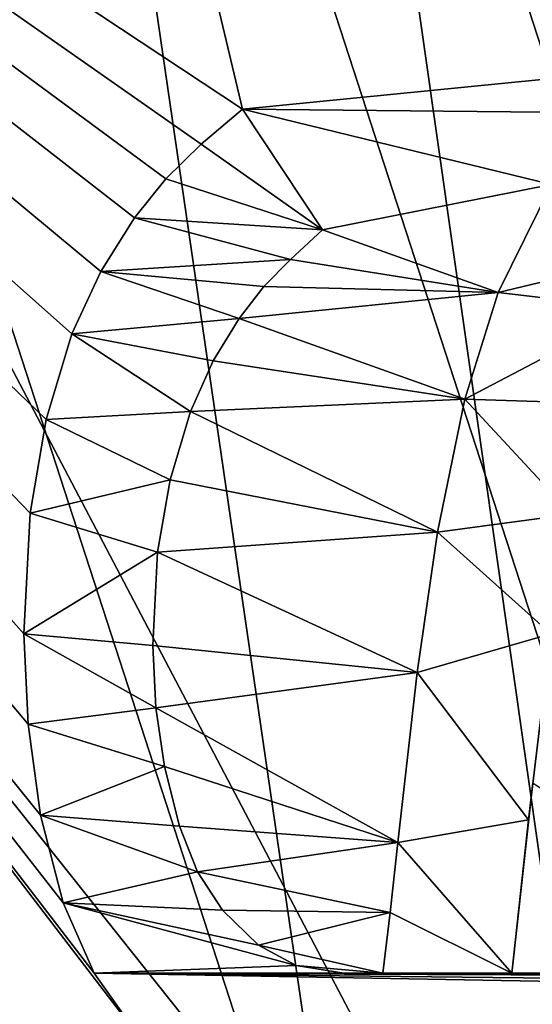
# Model space of a CAD drawing. Header units: millimetres. Extents: x -50 to 50, y -120 to 419.
# Tile 87 of 241: x -16.98 to -15.53, y 114.4 to 117.18. Entities that reach past the tile are written whole.
import ezdxf

# ---------------------------------------------------------------- set-up
doc = ezdxf.new("R2010")
doc.units = ezdxf.units.MM
doc.header["$LTSCALE"] = 81.481481
for name, color, linetype in [('1155', 7, 'CONTINUOUS'), ('1156', 7, 'CONTINUOUS'), ('1157', 7, 'CONTINUOUS'), ('1160', 7, 'CONTINUOUS'), ('1162', 7, 'CONTINUOUS'), ('1240', 7, 'CONTINUOUS'), ('1241', 7, 'CONTINUOUS'), ('1242', 7, 'CONTINUOUS'), ('1243', 7, 'CONTINUOUS'), ('1244', 7, 'CONTINUOUS'), ('1245', 7, 'CONTINUOUS'), ('1246', 7, 'CONTINUOUS'), ('1247', 7, 'CONTINUOUS'), ('1248', 7, 'CONTINUOUS'), ('1249', 7, 'CONTINUOUS'), ('1250', 7, 'CONTINUOUS'), ('1251', 7, 'CONTINUOUS'), ('1252', 7, 'CONTINUOUS'), ('1253', 7, 'CONTINUOUS'), ('1254', 7, 'CONTINUOUS'), ('1255', 7, 'CONTINUOUS'), ('1256', 7, 'CONTINUOUS'), ('1257', 7, 'CONTINUOUS'), ('1258', 7, 'CONTINUOUS'), ('1259', 7, 'CONTINUOUS'), ('1260', 7, 'CONTINUOUS'), ('1285', 7, 'CONTINUOUS'), ('1286', 7, 'CONTINUOUS'), ('1495', 7, 'CONTINUOUS'), ('1496', 7, 'CONTINUOUS'), ('1511', 7, 'CONTINUOUS'), ('1512', 7, 'CONTINUOUS'), ('1515', 7, 'CONTINUOUS'), ('1555', 7, 'CONTINUOUS'), ('23', 7, 'CONTINUOUS'), ('24', 7, 'CONTINUOUS'), ('25', 7, 'CONTINUOUS'), ('39', 7, 'CONTINUOUS'), ('41', 7, 'CONTINUOUS'), ('45', 7, 'CONTINUOUS'), ('47', 7, 'CONTINUOUS'), ('48', 7, 'CONTINUOUS'), ('52', 7, 'CONTINUOUS'), ('53', 7, 'CONTINUOUS'), ('55', 7, 'CONTINUOUS'), ('57', 7, 'CONTINUOUS'), ('59', 7, 'CONTINUOUS'), ('62', 7, 'CONTINUOUS'), ('64', 7, 'CONTINUOUS'), ('65', 7, 'CONTINUOUS')]:
    doc.layers.add(name, color=color, linetype=linetype)

msp = doc.modelspace()

# ---------------------------------------------------------------- linework, layer by layer
at = {"layer": '1155', "linetype": 'CONTINUOUS'}
for points in [[(-17, 120, 4), (-17, 120, 2.5), (-13.7533, 110.0077, 2.5), (-17, 120, 4)], [(-13.7534, 110.0077, 4), (-17, 120, 4), (-13.7533, 110.0077, 2.5), (-13.7534, 110.0077, 4)]]:
    msp.add_3dface(points, dxfattribs=at)
at = {"layer": '1156', "linetype": 'CONTINUOUS'}
for points in [[(-17, 120, 4), (-13.7534, 110.0077, 4), (-19, 120, 4), (-17, 120, 4)], [(-19, 120, 4), (-13.7534, 110.0077, 4), (-15.3714, 108.8321, 4), (-19, 120, 4)]]:
    msp.add_3dface(points, dxfattribs=at)
at = {"layer": '1157', "linetype": 'CONTINUOUS'}
for points in [[(-19, 120, 4), (-15.3714, 108.8321, 4), (-19, 120, 2.5), (-19, 120, 4)], [(-19, 120, 2.5), (-15.3714, 108.8321, 4), (-15.3713, 108.8321, 2.5), (-19, 120, 2.5)]]:
    msp.add_3dface(points, dxfattribs=at)
at = {"layer": '1160', "linetype": 'CONTINUOUS'}
for points in [[(-17, 120, 2.5), (-19, 120, 2.5), (-15.3713, 108.8321, 2.5), (-17, 120, 2.5)], [(-13.7533, 110.0077, 2.5), (-17, 120, 2.5), (-15.3713, 108.8321, 2.5), (-13.7533, 110.0077, 2.5)]]:
    msp.add_3dface(points, dxfattribs=at)
at = {"layer": '1162', "linetype": 'CONTINUOUS'}
for points in [[(-19.0165, 106.1934, 71), (23.5, 120, 71), (-23.5, 120, 71), (-19.0165, 106.1934, 71)], [(19.0165, 106.1934, 71), (23.5, 120, 71), (-19.0165, 106.1934, 71), (19.0165, 106.1934, 71)]]:
    msp.add_3dface(points, dxfattribs=at)
at = {"layer": '1240', "linetype": 'CONTINUOUS'}
for points in [[(-16.6376, 114.3025, 69), (-16.7675, 114.4859, 69), (-16.6376, 114.3025, 68.5), (-16.6376, 114.3025, 69)], [(-16.6376, 114.3025, 68.5), (-16.7675, 114.4859, 69), (-16.7675, 114.4859, 68.5), (-16.6376, 114.3025, 68.5)]]:
    msp.add_3dface(points, dxfattribs=at)
at = {"layer": '1241', "linetype": 'CONTINUOUS'}
for points in [[(-16.8546, 114.6844, 69), (-16.9188, 114.9311, 69), (-16.8546, 114.6844, 68.5), (-16.8546, 114.6844, 69)], [(-16.8546, 114.6844, 68.5), (-16.9188, 114.9311, 69), (-16.9188, 114.9311, 68.5), (-16.8546, 114.6844, 68.5)], [(-16.7675, 114.4859, 68.5), (-16.7675, 114.4859, 69), (-16.8546, 114.6844, 69), (-16.7675, 114.4859, 68.5)], [(-16.7675, 114.4859, 68.5), (-16.8546, 114.6844, 69), (-16.8546, 114.6844, 68.5), (-16.7675, 114.4859, 68.5)]]:
    msp.add_3dface(points, dxfattribs=at)
at = {"layer": '1242', "linetype": 'CONTINUOUS'}
for points in [[(-16.954, 115.1879, 69), (-16.9656, 115.4433, 69), (-16.954, 115.1879, 68.5), (-16.954, 115.1879, 69)], [(-16.954, 115.1879, 68.5), (-16.9656, 115.4433, 69), (-16.9656, 115.4433, 68.5), (-16.954, 115.1879, 68.5)], [(-16.9188, 114.9311, 68.5), (-16.9188, 114.9311, 69), (-16.954, 115.1879, 69), (-16.9188, 114.9311, 68.5)], [(-16.9188, 114.9311, 68.5), (-16.954, 115.1879, 69), (-16.954, 115.1879, 68.5), (-16.9188, 114.9311, 68.5)]]:
    msp.add_3dface(points, dxfattribs=at)
at = {"layer": '1243', "linetype": 'CONTINUOUS'}
for points in [[(-16.9478, 115.7837, 69), (-16.9025, 116.0479, 69), (-16.9478, 115.7836, 68.5), (-16.9478, 115.7837, 69)], [(-16.9478, 115.7836, 68.5), (-16.9025, 116.0479, 69), (-16.9025, 116.0479, 68.5), (-16.9478, 115.7836, 68.5)], [(-16.9656, 115.4433, 68.5), (-16.9656, 115.4433, 69), (-16.9478, 115.7837, 69), (-16.9656, 115.4433, 68.5)], [(-16.9656, 115.4433, 68.5), (-16.9478, 115.7837, 69), (-16.9478, 115.7836, 68.5), (-16.9656, 115.4433, 68.5)]]:
    msp.add_3dface(points, dxfattribs=at)
at = {"layer": '1244', "linetype": 'CONTINUOUS'}
for points in [[(-16.8303, 116.2892, 69), (-16.749, 116.4655, 69), (-16.8303, 116.289, 68.5), (-16.8303, 116.2892, 69)], [(-16.8303, 116.289, 68.5), (-16.749, 116.4655, 69), (-16.749, 116.4655, 68.5), (-16.8303, 116.289, 68.5)], [(-16.9025, 116.0479, 68.5), (-16.9025, 116.0479, 69), (-16.8303, 116.2892, 69), (-16.9025, 116.0479, 68.5)], [(-16.9025, 116.0479, 68.5), (-16.8303, 116.2892, 69), (-16.8303, 116.289, 68.5), (-16.9025, 116.0479, 68.5)]]:
    msp.add_3dface(points, dxfattribs=at)
at = {"layer": '1245', "linetype": 'CONTINUOUS'}
for points in [[(-16.654, 116.6164, 69), (-16.5653, 116.7266, 69), (-16.6541, 116.6163, 68.5), (-16.654, 116.6164, 69)], [(-16.6541, 116.6163, 68.5), (-16.5653, 116.7266, 69), (-16.5653, 116.7266, 68.5), (-16.6541, 116.6163, 68.5)], [(-16.749, 116.4655, 68.5), (-16.749, 116.4655, 69), (-16.654, 116.6164, 69), (-16.749, 116.4655, 68.5)], [(-16.749, 116.4655, 68.5), (-16.654, 116.6164, 69), (-16.6541, 116.6163, 68.5), (-16.749, 116.4655, 68.5)]]:
    msp.add_3dface(points, dxfattribs=at)
at = {"layer": '1246', "linetype": 'CONTINUOUS'}
for points in [[(-16.4654, 116.824, 69), (-16.3494, 116.9233, 69), (-16.4654, 116.824, 68.5), (-16.4654, 116.824, 69)], [(-16.4654, 116.824, 68.5), (-16.3494, 116.9233, 69), (-16.3494, 116.9233, 68.5), (-16.4654, 116.824, 68.5)], [(-16.5653, 116.7266, 68.5), (-16.5653, 116.7266, 69), (-16.4654, 116.824, 69), (-16.5653, 116.7266, 68.5)], [(-16.5653, 116.7266, 68.5), (-16.4654, 116.824, 69), (-16.4654, 116.824, 68.5), (-16.5653, 116.7266, 68.5)]]:
    msp.add_3dface(points, dxfattribs=at)
at = {"layer": '1247', "linetype": 'CONTINUOUS'}
for points in [[(-16.3494, 116.9233, 68.5), (-16.3494, 116.9233, 69), (-16.1238, 116.5822, 68.5), (-16.3494, 116.9233, 68.5)], [(-16.1238, 116.5822, 68.5), (-16.3494, 116.9233, 69), (-16.1238, 116.5822, 69), (-16.1238, 116.5822, 68.5)]]:
    msp.add_3dface(points, dxfattribs=at)
at = {"layer": '1248', "linetype": 'CONTINUOUS'}
for points in [[(-16.1238, 116.5822, 68.5), (-16.1238, 116.5822, 69), (-16.2135, 116.4994, 69), (-16.1238, 116.5822, 68.5)], [(-16.1238, 116.5822, 68.5), (-16.2135, 116.4994, 69), (-16.2135, 116.4994, 68.5), (-16.1238, 116.5822, 68.5)], [(-16.2135, 116.4994, 69), (-16.2887, 116.4225, 69), (-16.2135, 116.4994, 68.5), (-16.2135, 116.4994, 69)], [(-16.2135, 116.4994, 68.5), (-16.2887, 116.4225, 69), (-16.2887, 116.4225, 68.5), (-16.2135, 116.4994, 68.5)]]:
    msp.add_3dface(points, dxfattribs=at)
at = {"layer": '1249', "linetype": 'CONTINUOUS'}
for points in [[(-16.2887, 116.4225, 68.5), (-16.3584, 116.3323, 69), (-16.3585, 116.3323, 68.5), (-16.2887, 116.4225, 68.5)], [(-16.2887, 116.4225, 68.5), (-16.2887, 116.4225, 69), (-16.3584, 116.3323, 69), (-16.2887, 116.4225, 68.5)], [(-16.3584, 116.3323, 69), (-16.4319, 116.2135, 69), (-16.3585, 116.3323, 68.5), (-16.3584, 116.3323, 69)], [(-16.3585, 116.3323, 68.5), (-16.4319, 116.2135, 69), (-16.4319, 116.2135, 68.5), (-16.3585, 116.3323, 68.5)]]:
    msp.add_3dface(points, dxfattribs=at)
at = {"layer": '1250', "linetype": 'CONTINUOUS'}
for points in [[(-16.4319, 116.2135, 68.5), (-16.4956, 116.0706, 69), (-16.4957, 116.0705, 68.5), (-16.4319, 116.2135, 68.5)], [(-16.4319, 116.2135, 68.5), (-16.4319, 116.2135, 69), (-16.4956, 116.0706, 69), (-16.4319, 116.2135, 68.5)], [(-16.4956, 116.0706, 69), (-16.553, 115.8779, 69), (-16.4957, 116.0705, 68.5), (-16.4956, 116.0706, 69)], [(-16.4957, 116.0705, 68.5), (-16.553, 115.8779, 69), (-16.553, 115.8779, 68.5), (-16.4957, 116.0705, 68.5)]]:
    msp.add_3dface(points, dxfattribs=at)
at = {"layer": '1251', "linetype": 'CONTINUOUS'}
for points in [[(-16.553, 115.8779, 68.5), (-16.553, 115.8779, 69), (-16.5887, 115.6732, 69), (-16.553, 115.8779, 68.5)], [(-16.553, 115.8779, 68.5), (-16.5887, 115.6732, 69), (-16.5887, 115.6731, 68.5), (-16.553, 115.8779, 68.5)], [(-16.5887, 115.6732, 69), (-16.6025, 115.4102, 69), (-16.5887, 115.6731, 68.5), (-16.5887, 115.6732, 69)], [(-16.5887, 115.6731, 68.5), (-16.6025, 115.4102, 69), (-16.6025, 115.4102, 68.5), (-16.5887, 115.6731, 68.5)]]:
    msp.add_3dface(points, dxfattribs=at)
at = {"layer": '1252', "linetype": 'CONTINUOUS'}
for points in [[(-16.6025, 115.4102, 68.5), (-16.6025, 115.4102, 69), (-16.5939, 115.2345, 69), (-16.6025, 115.4102, 68.5)], [(-16.6025, 115.4102, 68.5), (-16.5939, 115.2345, 69), (-16.5939, 115.2345, 68.5), (-16.6025, 115.4102, 68.5)], [(-16.5939, 115.2345, 69), (-16.5695, 115.0691, 69), (-16.5939, 115.2345, 68.5), (-16.5939, 115.2345, 69)], [(-16.5939, 115.2345, 68.5), (-16.5695, 115.0691, 69), (-16.5695, 115.0691, 68.5), (-16.5939, 115.2345, 68.5)]]:
    msp.add_3dface(points, dxfattribs=at)
at = {"layer": '1253', "linetype": 'CONTINUOUS'}
for points in [[(-16.5695, 115.0691, 68.5), (-16.5695, 115.0691, 69), (-16.5273, 114.9007, 69), (-16.5695, 115.0691, 68.5)], [(-16.5695, 115.0691, 68.5), (-16.5273, 114.9007, 69), (-16.5273, 114.9007, 68.5), (-16.5695, 115.0691, 68.5)], [(-16.5273, 114.9007, 69), (-16.4759, 114.772, 69), (-16.5273, 114.9007, 68.5), (-16.5273, 114.9007, 69)], [(-16.5273, 114.9007, 68.5), (-16.4759, 114.772, 69), (-16.4759, 114.772, 68.5), (-16.5273, 114.9007, 68.5)]]:
    msp.add_3dface(points, dxfattribs=at)
at = {"layer": '1254', "linetype": 'CONTINUOUS'}
for points in [[(-16.4759, 114.772, 68.5), (-16.4759, 114.772, 69), (-16.4059, 114.6639, 69), (-16.4759, 114.772, 68.5)], [(-16.4759, 114.772, 68.5), (-16.4059, 114.6639, 69), (-16.4059, 114.6639, 68.5), (-16.4759, 114.772, 68.5)], [(-16.4059, 114.6639, 69), (-16.304, 114.5646, 69), (-16.4059, 114.6639, 68.5), (-16.4059, 114.6639, 69)], [(-16.4059, 114.6639, 68.5), (-16.304, 114.5646, 69), (-16.304, 114.5646, 68.5), (-16.4059, 114.6639, 68.5)]]:
    msp.add_3dface(points, dxfattribs=at)
at = {"layer": '1255', "linetype": 'CONTINUOUS'}
for points in [[(-16.304, 114.5646, 68.5), (-16.304, 114.5646, 69), (-16.198, 114.5072, 69), (-16.304, 114.5646, 68.5)], [(-16.304, 114.5646, 68.5), (-16.198, 114.5072, 69), (-16.198, 114.5072, 68.5), (-16.304, 114.5646, 68.5)], [(-16.198, 114.5072, 69), (-16.0633, 114.4859, 69), (-16.198, 114.5072, 68.5), (-16.198, 114.5072, 69)], [(-16.198, 114.5072, 68.5), (-16.0633, 114.4859, 69), (-16.0633, 114.4859, 68.5), (-16.198, 114.5072, 68.5)]]:
    msp.add_3dface(points, dxfattribs=at)
at = {"layer": '1256', "linetype": 'CONTINUOUS'}
for points in [[(-16.0633, 114.4859, 68.5), (-16.0633, 114.4859, 69), (-15.9532, 114.4859, 68.5), (-16.0633, 114.4859, 68.5)], [(-15.9532, 114.4859, 68.5), (-16.0633, 114.4859, 69), (-15.9532, 114.4859, 69), (-15.9532, 114.4859, 68.5)]]:
    msp.add_3dface(points, dxfattribs=at)
at = {"layer": '1257', "linetype": 'CONTINUOUS'}
for points in [[(-15.9332, 114.6569, 69), (-15.9113, 114.8542, 69), (-15.9332, 114.657, 68.5), (-15.9332, 114.6569, 69)], [(-15.9332, 114.657, 68.5), (-15.9113, 114.8542, 69), (-15.9113, 114.8542, 68.5), (-15.9332, 114.657, 68.5)], [(-15.9532, 114.4859, 68.5), (-15.9332, 114.6569, 69), (-15.9332, 114.657, 68.5), (-15.9532, 114.4859, 68.5)], [(-15.9532, 114.4859, 68.5), (-15.9532, 114.4859, 69), (-15.9332, 114.6569, 69), (-15.9532, 114.4859, 68.5)]]:
    msp.add_3dface(points, dxfattribs=at)
at = {"layer": '1258', "linetype": 'CONTINUOUS'}
for points in [[(-15.8565, 115.3337, 69), (-15.7996, 115.7294, 69), (-15.8565, 115.3335, 68.5), (-15.8565, 115.3337, 69)], [(-15.8565, 115.3335, 68.5), (-15.7996, 115.7294, 69), (-15.7996, 115.7294, 68.5), (-15.8565, 115.3335, 68.5)], [(-15.9113, 114.8542, 68.5), (-15.9113, 114.8542, 69), (-15.8565, 115.3337, 69), (-15.9113, 114.8542, 68.5)], [(-15.9113, 114.8542, 68.5), (-15.8565, 115.3337, 69), (-15.8565, 115.3335, 68.5), (-15.9113, 114.8542, 68.5)]]:
    msp.add_3dface(points, dxfattribs=at)
at = {"layer": '1259', "linetype": 'CONTINUOUS'}
for points in [[(-15.7222, 116.1047, 69), (-15.6286, 116.4061, 69), (-15.7222, 116.1046, 68.5), (-15.7222, 116.1047, 69)], [(-15.7222, 116.1046, 68.5), (-15.6286, 116.4061, 69), (-15.6286, 116.4061, 68.5), (-15.7222, 116.1046, 68.5)], [(-15.7996, 115.7294, 68.5), (-15.7996, 115.7294, 69), (-15.7222, 116.1047, 69), (-15.7996, 115.7294, 68.5)], [(-15.7996, 115.7294, 68.5), (-15.7222, 116.1047, 69), (-15.7222, 116.1046, 68.5), (-15.7996, 115.7294, 68.5)]]:
    msp.add_3dface(points, dxfattribs=at)
at = {"layer": '1260', "linetype": 'CONTINUOUS'}
for points in [[(-15.6286, 116.4061, 68.5), (-15.6286, 116.4061, 69), (-15.4784, 116.711, 69), (-15.6286, 116.4061, 68.5)], [(-15.6286, 116.4061, 68.5), (-15.4784, 116.711, 69), (-15.4784, 116.711, 68.5), (-15.6286, 116.4061, 68.5)]]:
    msp.add_3dface(points, dxfattribs=at)
at = {"layer": '1285', "linetype": 'CONTINUOUS'}
for points in [[(-15.4801, 115.4433, 68.5), (-15.5309, 115.0225, 69), (-15.5425, 114.9181, 68.5), (-15.4801, 115.4433, 68.5)], [(-15.5309, 115.0225, 69), (-15.5901, 114.4859, 69), (-15.5425, 114.9181, 68.5), (-15.5309, 115.0225, 69)], [(-15.5425, 114.9181, 68.5), (-15.5901, 114.4859, 69), (-15.5901, 114.4859, 68.5), (-15.5425, 114.9181, 68.5)]]:
    msp.add_3dface(points, dxfattribs=at)
at = {"layer": '1286', "linetype": 'CONTINUOUS'}
for points in [[(-14.7263, 114.4859, 69), (-14.7263, 114.4859, 68.5), (-15.5901, 114.4859, 68.5), (-14.7263, 114.4859, 69)], [(-15.5901, 114.4859, 69), (-14.7263, 114.4859, 69), (-15.5901, 114.4859, 68.5), (-15.5901, 114.4859, 69)]]:
    msp.add_3dface(points, dxfattribs=at)
at = {"layer": '1495', "linetype": 'CONTINUOUS'}
for points in [[(-7.2559, 115.5726, 67.5), (-16.9061, 105.9223, 67.5), (-7.6798, 115.7177, 68.7073), (-7.2559, 115.5726, 67.5)], [(-16.9061, 105.9223, 67.5), (-8.2485, 115.287, 69), (-7.6798, 115.7177, 68.7073), (-16.9061, 105.9223, 67.5)], [(-8.2485, 115.287, 69), (-16.9061, 105.9223, 67.5), (-16.5114, 107.0241, 69), (-8.2485, 115.287, 69)]]:
    msp.add_3dface(points, dxfattribs=at)
at = {"layer": '1496', "linetype": 'CONTINUOUS'}
msp.add_3dface([(-7.2559, 115.5726, 67.5), (-14.0777, 103.0939, 67.5), (-16.9061, 105.9223, 67.5), (-7.2559, 115.5726, 67.5)], dxfattribs=at)
at = {"layer": '1511', "linetype": 'CONTINUOUS'}
for points in [[(-16.7675, 114.4859, 69), (-16.6376, 114.3025, 69), (-21, 120, 69), (-16.7675, 114.4859, 69)], [(-16.8546, 114.6844, 69), (-16.7675, 114.4859, 69), (-21, 120, 69), (-16.8546, 114.6844, 69)], [(-21, 120, 69), (-16.6376, 114.3025, 69), (-19.8447, 113.1306, 69), (-21, 120, 69)], [(-16.9188, 114.9311, 69), (-16.8546, 114.6844, 69), (-21, 120, 69), (-16.9188, 114.9311, 69)], [(-16.954, 115.1879, 69), (-16.9188, 114.9311, 69), (-21, 120, 69), (-16.954, 115.1879, 69)], [(-16.9656, 115.4433, 69), (-16.954, 115.1879, 69), (-21, 120, 69), (-16.9656, 115.4433, 69)], [(-16.9478, 115.7837, 69), (-16.9656, 115.4433, 69), (-21, 120, 69), (-16.9478, 115.7837, 69)], [(-16.9025, 116.0479, 69), (-16.9478, 115.7837, 69), (-21, 120, 69), (-16.9025, 116.0479, 69)], [(-16.8303, 116.2892, 69), (-16.9025, 116.0479, 69), (-21, 120, 69), (-16.8303, 116.2892, 69)], [(-16.749, 116.4655, 69), (-16.8303, 116.2892, 69), (-21, 120, 69), (-16.749, 116.4655, 69)], [(-16.654, 116.6164, 69), (-16.749, 116.4655, 69), (-21, 120, 69), (-16.654, 116.6164, 69)], [(-16.5653, 116.7266, 69), (-16.654, 116.6164, 69), (-21, 120, 69), (-16.5653, 116.7266, 69)], [(-16.4654, 116.824, 69), (-16.5653, 116.7266, 69), (-21, 120, 69), (-16.4654, 116.824, 69)], [(-16.3494, 116.9233, 69), (-16.4654, 116.824, 69), (-21, 120, 69), (-16.3494, 116.9233, 69)], [(-21, 120, 69), (-16.553, 117.7816, 69), (-16.3494, 116.9233, 69), (-21, 120, 69)], [(-16.2749, 119.5722, 69), (-16.0798, 119.8009, 69), (-8.2485, 115.287, 69), (-16.2749, 119.5722, 69)], [(-16.0798, 119.8009, 69), (-14, 119.8009, 69), (-8.2485, 115.287, 69), (-16.0798, 119.8009, 69)], [(-16.4374, 119.3277, 69), (-16.2749, 119.5722, 69), (-8.2485, 115.287, 69), (-16.4374, 119.3277, 69)], [(-14, 118.1118, 69), (-16.4374, 119.3277, 69), (-8.2485, 115.287, 69), (-14, 118.1118, 69)], [(-16.553, 117.7816, 69), (-16.3648, 117.7005, 69), (-15.0882, 117.0485, 69), (-16.553, 117.7816, 69)], [(-15.0882, 117.0485, 69), (-16.3494, 116.9233, 69), (-16.553, 117.7816, 69), (-15.0882, 117.0485, 69)], [(-16.3648, 117.7005, 69), (-16.0798, 117.6661, 69), (-14.7868, 117.0994, 69), (-16.3648, 117.7005, 69)], [(-16.3648, 117.7005, 69), (-14.7868, 117.0994, 69), (-15.0882, 117.0485, 69), (-16.3648, 117.7005, 69)], [(-16.0798, 117.6661, 69), (-14, 117.6661, 69), (-8.2485, 115.287, 69), (-16.0798, 117.6661, 69)], [(-14.7868, 117.0994, 69), (-16.0798, 117.6661, 69), (-14.5214, 117.0678, 69), (-14.7868, 117.0994, 69)], [(-14.5214, 117.0678, 69), (-16.0798, 117.6661, 69), (-8.2485, 115.287, 69), (-14.5214, 117.0678, 69)], [(-15.3095, 116.9123, 69), (-16.3494, 116.9233, 69), (-15.0882, 117.0485, 69), (-15.3095, 116.9123, 69)], [(-16.1238, 116.5822, 69), (-16.3494, 116.9233, 69), (-15.4784, 116.711, 69), (-16.1238, 116.5822, 69)], [(-16.3494, 116.9233, 69), (-15.3095, 116.9123, 69), (-15.4784, 116.711, 69), (-16.3494, 116.9233, 69)], [(-15.6286, 116.4061, 69), (-16.1238, 116.5822, 69), (-15.4784, 116.711, 69), (-15.6286, 116.4061, 69)], [(-16.2135, 116.4994, 69), (-16.1238, 116.5822, 69), (-15.6286, 116.4061, 69), (-16.2135, 116.4994, 69)], [(-16.2887, 116.4225, 69), (-16.2135, 116.4994, 69), (-15.6286, 116.4061, 69), (-16.2887, 116.4225, 69)], [(-16.3584, 116.3323, 69), (-16.2887, 116.4225, 69), (-15.6286, 116.4061, 69), (-16.3584, 116.3323, 69)], [(-16.3584, 116.3323, 69), (-15.6286, 116.4061, 69), (-15.7222, 116.1047, 69), (-16.3584, 116.3323, 69)], [(-16.4319, 116.2135, 69), (-16.3584, 116.3323, 69), (-15.7222, 116.1047, 69), (-16.4319, 116.2135, 69)], [(-16.4956, 116.0706, 69), (-16.4319, 116.2135, 69), (-15.7222, 116.1047, 69), (-16.4956, 116.0706, 69)], [(-15.7996, 115.7294, 69), (-16.4956, 116.0706, 69), (-15.7222, 116.1047, 69), (-15.7996, 115.7294, 69)], [(-16.553, 115.8779, 69), (-16.4956, 116.0706, 69), (-15.7996, 115.7294, 69), (-16.553, 115.8779, 69)], [(-16.5887, 115.6732, 69), (-16.553, 115.8779, 69), (-15.7996, 115.7294, 69), (-16.5887, 115.6732, 69)], [(-16.5887, 115.6732, 69), (-15.7996, 115.7294, 69), (-15.8565, 115.3337, 69), (-16.5887, 115.6732, 69)], [(-16.6025, 115.4102, 69), (-16.5887, 115.6732, 69), (-15.8565, 115.3337, 69), (-16.6025, 115.4102, 69)], [(-16.5939, 115.2345, 69), (-16.6025, 115.4102, 69), (-15.8565, 115.3337, 69), (-16.5939, 115.2345, 69)], [(-15.9113, 114.8542, 69), (-16.5939, 115.2345, 69), (-15.8565, 115.3337, 69), (-15.9113, 114.8542, 69)], [(-14, 113.9907, 69), (-8.2485, 115.287, 69), (-16.5114, 107.0241, 69), (-14, 113.9907, 69)], [(-16.5695, 115.0691, 69), (-16.5939, 115.2345, 69), (-15.9113, 114.8542, 69), (-16.5695, 115.0691, 69)], [(-16.5273, 114.9007, 69), (-16.5695, 115.0691, 69), (-15.9113, 114.8542, 69), (-16.5273, 114.9007, 69)], [(-16.4759, 114.772, 69), (-16.5273, 114.9007, 69), (-15.9113, 114.8542, 69), (-16.4759, 114.772, 69)], [(-16.4759, 114.772, 69), (-15.9113, 114.8542, 69), (-15.9332, 114.6569, 69), (-16.4759, 114.772, 69)], [(-16.4059, 114.6639, 69), (-16.4759, 114.772, 69), (-15.9332, 114.6569, 69), (-16.4059, 114.6639, 69)], [(-16.304, 114.5646, 69), (-16.4059, 114.6639, 69), (-15.9332, 114.6569, 69), (-16.304, 114.5646, 69)], [(-15.9532, 114.4859, 69), (-16.304, 114.5646, 69), (-15.9332, 114.6569, 69), (-15.9532, 114.4859, 69)], [(-16.198, 114.5072, 69), (-16.304, 114.5646, 69), (-15.9532, 114.4859, 69), (-16.198, 114.5072, 69)], [(-16.0633, 114.4859, 69), (-16.198, 114.5072, 69), (-15.9532, 114.4859, 69), (-16.0633, 114.4859, 69)]]:
    msp.add_3dface(points, dxfattribs=at)
at = {"layer": '1512', "linetype": 'CONTINUOUS'}
msp.add_3dface([(-14.7263, 114.4859, 69), (-15.5901, 114.4859, 69), (-15.5309, 115.0225, 69), (-14.7263, 114.4859, 69)], dxfattribs=at)
at = {"layer": '1515', "linetype": 'CONTINUOUS'}
for points in [[(-16.4654, 116.824, 68.5), (-16.3494, 116.9233, 68.5), (-16.1238, 116.5822, 68.5), (-16.4654, 116.824, 68.5)], [(-16.5653, 116.7266, 68.5), (-16.4654, 116.824, 68.5), (-16.1238, 116.5822, 68.5), (-16.5653, 116.7266, 68.5)], [(-16.6541, 116.6163, 68.5), (-16.5653, 116.7266, 68.5), (-16.1238, 116.5822, 68.5), (-16.6541, 116.6163, 68.5)], [(-15.6286, 116.4061, 68.5), (-15.4784, 116.711, 68.5), (-15.1224, 116.5272, 68.5), (-15.6286, 116.4061, 68.5)], [(-16.749, 116.4655, 68.5), (-16.6541, 116.6163, 68.5), (-16.2135, 116.4994, 68.5), (-16.749, 116.4655, 68.5)], [(-16.6541, 116.6163, 68.5), (-16.1238, 116.5822, 68.5), (-16.2135, 116.4994, 68.5), (-16.6541, 116.6163, 68.5)], [(-15.6286, 116.4061, 68.5), (-15.1224, 116.5272, 68.5), (-15.2361, 116.3596, 68.5), (-15.6286, 116.4061, 68.5)], [(-16.749, 116.4655, 68.5), (-16.2135, 116.4994, 68.5), (-16.2887, 116.4225, 68.5), (-16.749, 116.4655, 68.5)], [(-16.8303, 116.289, 68.5), (-16.749, 116.4655, 68.5), (-16.3585, 116.3323, 68.5), (-16.8303, 116.289, 68.5)], [(-16.749, 116.4655, 68.5), (-16.2887, 116.4225, 68.5), (-16.3585, 116.3323, 68.5), (-16.749, 116.4655, 68.5)], [(-15.7222, 116.1046, 68.5), (-15.6286, 116.4061, 68.5), (-15.2361, 116.3596, 68.5), (-15.7222, 116.1046, 68.5)], [(-15.7222, 116.1046, 68.5), (-15.2361, 116.3596, 68.5), (-15.3425, 116.0925, 68.5), (-15.7222, 116.1046, 68.5)], [(-16.8303, 116.289, 68.5), (-16.3585, 116.3323, 68.5), (-16.4319, 116.2135, 68.5), (-16.8303, 116.289, 68.5)], [(-16.9025, 116.0479, 68.5), (-16.8303, 116.289, 68.5), (-16.4957, 116.0705, 68.5), (-16.9025, 116.0479, 68.5)], [(-16.8303, 116.289, 68.5), (-16.4319, 116.2135, 68.5), (-16.4957, 116.0705, 68.5), (-16.8303, 116.289, 68.5)], [(-15.7996, 115.7294, 68.5), (-15.7222, 116.1046, 68.5), (-15.4212, 115.7805, 68.5), (-15.7996, 115.7294, 68.5)], [(-15.7222, 116.1046, 68.5), (-15.3425, 116.0925, 68.5), (-15.4212, 115.7805, 68.5), (-15.7222, 116.1046, 68.5)], [(-16.9478, 115.7836, 68.5), (-16.9025, 116.0479, 68.5), (-16.553, 115.8779, 68.5), (-16.9478, 115.7836, 68.5)], [(-16.9025, 116.0479, 68.5), (-16.4957, 116.0705, 68.5), (-16.553, 115.8779, 68.5), (-16.9025, 116.0479, 68.5)], [(-16.9478, 115.7836, 68.5), (-16.553, 115.8779, 68.5), (-16.5887, 115.6731, 68.5), (-16.9478, 115.7836, 68.5)], [(-16.9656, 115.4433, 68.5), (-16.9478, 115.7836, 68.5), (-16.5887, 115.6731, 68.5), (-16.9656, 115.4433, 68.5)], [(-15.7996, 115.7294, 68.5), (-15.4212, 115.7805, 68.5), (-15.4801, 115.4433, 68.5), (-15.7996, 115.7294, 68.5)], [(-15.8565, 115.3335, 68.5), (-15.7996, 115.7294, 68.5), (-15.4801, 115.4433, 68.5), (-15.8565, 115.3335, 68.5)], [(-16.9656, 115.4433, 68.5), (-16.5887, 115.6731, 68.5), (-16.6025, 115.4102, 68.5), (-16.9656, 115.4433, 68.5)], [(-16.954, 115.1879, 68.5), (-16.9656, 115.4433, 68.5), (-16.5939, 115.2345, 68.5), (-16.954, 115.1879, 68.5)], [(-16.9656, 115.4433, 68.5), (-16.6025, 115.4102, 68.5), (-16.5939, 115.2345, 68.5), (-16.9656, 115.4433, 68.5)], [(-15.8565, 115.3335, 68.5), (-15.4801, 115.4433, 68.5), (-15.5425, 114.9181, 68.5), (-15.8565, 115.3335, 68.5)], [(-15.9113, 114.8542, 68.5), (-15.8565, 115.3335, 68.5), (-15.5425, 114.9181, 68.5), (-15.9113, 114.8542, 68.5)], [(-16.954, 115.1879, 68.5), (-16.5939, 115.2345, 68.5), (-16.5695, 115.0691, 68.5), (-16.954, 115.1879, 68.5)], [(-16.9188, 114.9311, 68.5), (-16.954, 115.1879, 68.5), (-16.5695, 115.0691, 68.5), (-16.9188, 114.9311, 68.5)], [(-16.9188, 114.9311, 68.5), (-16.5695, 115.0691, 68.5), (-16.5273, 114.9007, 68.5), (-16.9188, 114.9311, 68.5)], [(-16.8546, 114.6844, 68.5), (-16.9188, 114.9311, 68.5), (-16.4759, 114.772, 68.5), (-16.8546, 114.6844, 68.5)], [(-16.9188, 114.9311, 68.5), (-16.5273, 114.9007, 68.5), (-16.4759, 114.772, 68.5), (-16.9188, 114.9311, 68.5)], [(-15.9113, 114.8542, 68.5), (-15.5425, 114.9181, 68.5), (-15.5901, 114.4859, 68.5), (-15.9113, 114.8542, 68.5)], [(-15.9332, 114.657, 68.5), (-15.9113, 114.8542, 68.5), (-15.5901, 114.4859, 68.5), (-15.9332, 114.657, 68.5)], [(-16.8546, 114.6844, 68.5), (-16.4759, 114.772, 68.5), (-16.4059, 114.6639, 68.5), (-16.8546, 114.6844, 68.5)], [(-16.7675, 114.4859, 68.5), (-16.8546, 114.6844, 68.5), (-16.198, 114.5072, 68.5), (-16.7675, 114.4859, 68.5)], [(-16.8546, 114.6844, 68.5), (-16.4059, 114.6639, 68.5), (-16.304, 114.5646, 68.5), (-16.8546, 114.6844, 68.5)], [(-16.8546, 114.6844, 68.5), (-16.304, 114.5646, 68.5), (-16.198, 114.5072, 68.5), (-16.8546, 114.6844, 68.5)], [(-15.9532, 114.4859, 68.5), (-15.9332, 114.657, 68.5), (-15.5901, 114.4859, 68.5), (-15.9532, 114.4859, 68.5)], [(-16.7675, 114.4859, 68.5), (-16.198, 114.5072, 68.5), (-16.0633, 114.4859, 68.5), (-16.7675, 114.4859, 68.5)], [(-16.6376, 114.3025, 68.5), (-16.7675, 114.4859, 68.5), (-14, 114.4364, 68.5), (-16.6376, 114.3025, 68.5)], [(-16.7675, 114.4859, 68.5), (-16.0633, 114.4859, 68.5), (-14.1815, 114.4754, 68.5), (-16.7675, 114.4859, 68.5)], [(-16.7675, 114.4859, 68.5), (-14.1815, 114.4754, 68.5), (-14.086, 114.4568, 68.5), (-16.7675, 114.4859, 68.5)], [(-16.7675, 114.4859, 68.5), (-14.086, 114.4568, 68.5), (-14, 114.4364, 68.5), (-16.7675, 114.4859, 68.5)], [(-16.0633, 114.4859, 68.5), (-15.9532, 114.4859, 68.5), (-14.1815, 114.4754, 68.5), (-16.0633, 114.4859, 68.5)], [(-14.1815, 114.4754, 68.5), (-15.9532, 114.4859, 68.5), (-15.5901, 114.4859, 68.5), (-14.1815, 114.4754, 68.5)], [(-14.7263, 114.4859, 68.5), (-14.1815, 114.4754, 68.5), (-15.5901, 114.4859, 68.5), (-14.7263, 114.4859, 68.5)], [(-16.6376, 114.3025, 68.5), (-14, 114.4364, 68.5), (-14.2363, 114.0319, 68.5), (-16.6376, 114.3025, 68.5)]]:
    msp.add_3dface(points, dxfattribs=at)
at = {"layer": '1555', "linetype": 'CONTINUOUS'}
for points in [[(-16.9536, 106.4439, 68.7072), (-20.7157, 112.5933, 68), (-21.1607, 115.1604, 68.7071), (-16.9536, 106.4439, 68.7072)], [(-16.5114, 107.0241, 69), (-16.9491, 106.4526, 68.7161), (-21.1607, 115.1604, 68.7071), (-16.5114, 107.0241, 69)], [(-19.8447, 113.1306, 69), (-16.5114, 107.0241, 69), (-21.1607, 115.1604, 68.7071), (-19.8447, 113.1306, 69)], [(-16.9491, 106.4526, 68.7161), (-16.9536, 106.4439, 68.7072), (-21.1607, 115.1604, 68.7071), (-16.9491, 106.4526, 68.7161)]]:
    msp.add_3dface(points, dxfattribs=at)
at = {"layer": '23', "linetype": 'CONTINUOUS'}
for points in [[(-16.9893, 107.6565), (-21, 120), (-13.3083, 110.3309), (-16.9893, 107.6565)], [(-13.3083, 110.3309), (-21, 120), (-16.45, 120), (-13.3083, 110.3309)]]:
    msp.add_3dface(points, dxfattribs=at)
at = {"layer": '24', "linetype": 'CONTINUOUS'}
for points in [[(-16.25, 120, 2.3), (-13.1465, 110.4484, 2.3), (-16.25, 120, 0.2), (-16.25, 120, 2.3)], [(-16.25, 120, 0.2), (-13.1465, 110.4484, 2.3), (-13.1465, 110.4484, 0.2), (-16.25, 120, 0.2)]]:
    msp.add_3dface(points, dxfattribs=at)
at = {"layer": '25', "linetype": 'CONTINUOUS'}
msp.add_3dface([(-20.5, 120, 2.5), (-17.1916, 107.5095, 2.5), (-16.5849, 107.9504, 2.5), (-20.5, 120, 2.5)], dxfattribs=at)
at = {"layer": '39', "linetype": 'CONTINUOUS'}
for points in [[(-16.25, 120, 2.3), (-16.45, 120, 2.5), (-13.3083, 110.3309, 2.5), (-16.25, 120, 2.3)], [(-13.1465, 110.4484, 2.3), (-16.25, 120, 2.3), (-13.3083, 110.3309, 2.5), (-13.1465, 110.4484, 2.3)]]:
    msp.add_3dface(points, dxfattribs=at)
at = {"layer": '41', "linetype": 'CONTINUOUS'}
for points in [[(-13.3083, 110.3309), (-16.45, 120), (-13.1465, 110.4484, 0.2), (-13.3083, 110.3309)], [(-16.45, 120), (-16.25, 120, 0.2), (-13.1465, 110.4484, 0.2), (-16.45, 120)]]:
    msp.add_3dface(points, dxfattribs=at)
at = {"layer": '45', "linetype": 'CONTINUOUS'}
for points in [[(-20.8, 120, 37.5), (-16.8276, 107.7742, 37.5), (-19.2, 120, 37.5), (-20.8, 120, 37.5)], [(-19.2, 120, 37.5), (-16.8276, 107.7742, 37.5), (-15.5333, 108.7147, 37.5), (-19.2, 120, 37.5)]]:
    msp.add_3dface(points, dxfattribs=at)
at = {"layer": '47', "linetype": 'CONTINUOUS'}
for points in [[(-13.3083, 110.3309, 2.5), (-16.45, 120, 2.5), (-12.9444, 110.5956, 2.5), (-13.3083, 110.3309, 2.5)], [(-16.45, 120, 2.5), (-16, 120, 2.5), (-12.9444, 110.5956, 2.5), (-16.45, 120, 2.5)]]:
    msp.add_3dface(points, dxfattribs=at)
at = {"layer": '48', "linetype": 'CONTINUOUS'}
for points in [[(-12.9444, 110.5956, 2.5), (-16, 120, 2.5), (-12.9443, 110.5954), (-12.9444, 110.5956, 2.5)], [(-16, 120, 2.5), (-16, 120), (-12.9443, 110.5954), (-16, 120, 2.5)]]:
    msp.add_3dface(points, dxfattribs=at)
at = {"layer": '52', "linetype": 'CONTINUOUS'}
for points in [[(-19, 120, 6.8), (-19, 120, 37.3), (-15.3715, 108.8323, 37.3), (-19, 120, 6.8)], [(-15.3713, 108.8321, 6.8), (-19, 120, 6.8), (-15.3715, 108.8323, 37.3), (-15.3713, 108.8321, 6.8)]]:
    msp.add_3dface(points, dxfattribs=at)
at = {"layer": '53', "linetype": 'CONTINUOUS'}
for points in [[(-18.2, 120, 6), (-14.7282, 109.3079, 6), (-16.25, 120, 6), (-18.2, 120, 6)], [(-16.25, 120, 6), (-14.7282, 109.3079, 6), (-13.1466, 110.4486, 6), (-16.25, 120, 6)]]:
    msp.add_3dface(points, dxfattribs=at)
at = {"layer": '55', "linetype": 'CONTINUOUS'}
for points in [[(-19, 120, 6.8), (-15.3713, 108.8321, 6.8), (-18.7657, 120, 6.2343), (-19, 120, 6.8)], [(-15.3713, 108.8321, 6.8), (-16.2516, 110.6172, 6.2343), (-18.7657, 120, 6.2343), (-15.3713, 108.8321, 6.8)], [(-16.2516, 110.6172, 6.2343), (-18.2, 120, 6), (-18.7657, 120, 6.2343), (-16.2516, 110.6172, 6.2343)], [(-14.7282, 109.3079, 6), (-18.2, 120, 6), (-16.2516, 110.6172, 6.2343), (-14.7282, 109.3079, 6)]]:
    msp.add_3dface(points, dxfattribs=at)
at = {"layer": '57', "linetype": 'CONTINUOUS'}
msp.add_3dface([(-16.9894, 107.6566, 37.3), (-16.8276, 107.7742, 37.5), (-20.8, 120, 37.5), (-16.9894, 107.6566, 37.3)], dxfattribs=at)
at = {"layer": '59', "linetype": 'CONTINUOUS'}
for points in [[(-19.2, 120, 37.5), (-15.5333, 108.7147, 37.5), (-19, 120, 37.3), (-19.2, 120, 37.5)], [(-19, 120, 37.3), (-15.5333, 108.7147, 37.5), (-15.3715, 108.8323, 37.3), (-19, 120, 37.3)]]:
    msp.add_3dface(points, dxfattribs=at)
at = {"layer": '62', "linetype": 'CONTINUOUS'}
for points in [[(-20.5, 120, 2.5), (-16.5849, 107.9504, 2.5), (-21, 120, 3), (-20.5, 120, 2.5)], [(-21, 120, 3), (-16.5849, 107.9504, 2.5), (-16.9894, 107.6566, 3), (-21, 120, 3)]]:
    msp.add_3dface(points, dxfattribs=at)
at = {"layer": '64', "linetype": 'CONTINUOUS'}
msp.add_3dface([(-14.25, 120, 4), (-16.25, 120, 6), (-13.1466, 110.4486, 6), (-14.25, 120, 4)], dxfattribs=at)
at = {"layer": '65', "linetype": 'CONTINUOUS'}
for points in [[(-12.9443, 110.5954), (-16, 120), (-11.5285, 111.6241), (-12.9443, 110.5954)], [(-16, 120), (-14.25, 120), (-11.5285, 111.6241), (-16, 120)]]:
    msp.add_3dface(points, dxfattribs=at)

doc.saveas('drawing.dxf')
